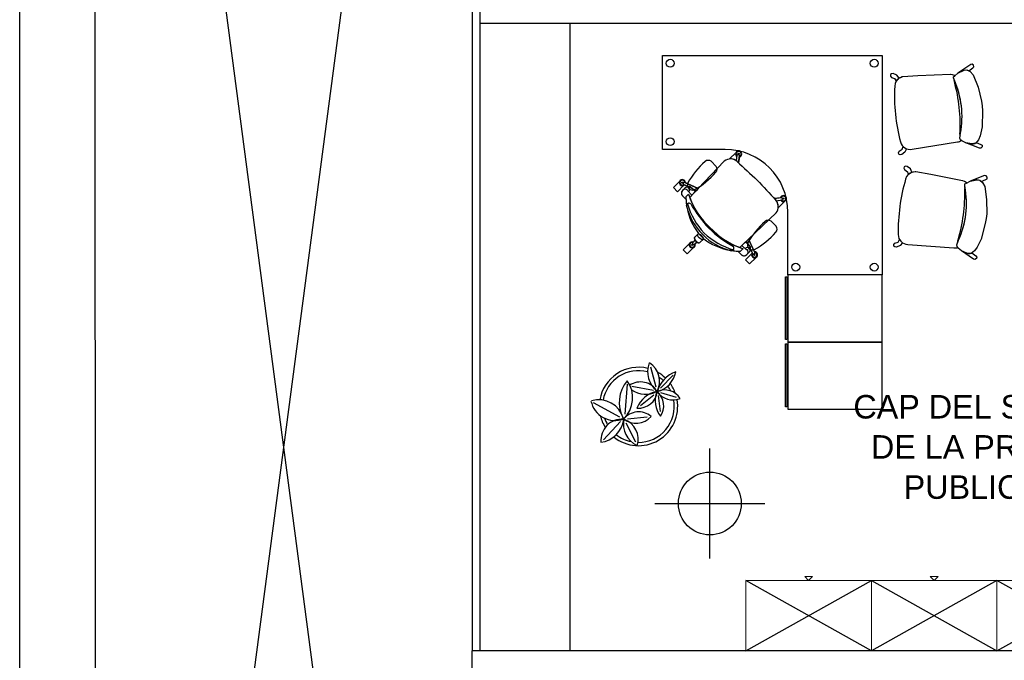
# Model space of a CAD drawing. Header units: metres. Extents: x -1 to 438, y -6 to 53.
# Tile 67 of 149: x 391.14 to 397.42, y 41.55 to 45.63. Entities that reach past the tile are written whole.
import ezdxf

# ---------------------------------------------------------------- set-up
doc = ezdxf.new("R2010")
doc.units = ezdxf.units.M
doc.linetypes.add('CONTINUA', pattern=[0])
for name, color, linetype, lineweight in [('PA MOBLES ACTUAL', 7, 'CONTINUA', 25), ('PA MURS ACTUAL', 7, 'CONTINUA', 25), ('PA TEXT ACTUAL', 7, 'CONTINUA', 25)]:
    doc.layers.add(name, color=color, linetype=linetype, lineweight=lineweight)
doc.styles.add('ARIAL', font='arial.ttf')

msp = doc.modelspace()

# ---------------------------------------------------------------- linework, layer by layer
at = {"layer": 'PA MOBLES ACTUAL', "color": 180, "transparency": 33554687}
for p, q in [((395.2396, 44.8068), (395.2396, 45.4068)), ((395.2396, 45.4068), (396.6396, 45.4068)), ((396.6396, 45.4068), (396.6396, 44.0068)), ((397.2044, 45.3496), (397.1223, 45.2944)), ((397.1223, 45.2944), (397.1629, 45.3128)), ((397.1223, 45.2944), (397.1613, 45.3128)), ((397.1613, 45.3128), (397.1719, 45.3139)), ((397.1629, 45.3128), (397.1808, 45.3138)), ((397.1719, 45.3139), (397.1821, 45.3137)), ((397.1808, 45.3138), (397.2017, 45.3037)), ((397.1821, 45.3137), (397.1919, 45.3092)), ((397.1919, 45.3092), (397.2182, 45.327)), ((397.2133, 45.3505), (397.2044, 45.3496)), ((397.2223, 45.3441), (397.2133, 45.3505)), ((397.2182, 45.327), (397.2244, 45.3346)), ((397.2244, 45.3346), (397.2223, 45.3441)), ((396.6933, 45.2845), (396.6929, 45.2748)), ((396.6929, 45.2748), (396.6995, 45.2669)), ((396.7002, 45.2901), (396.6933, 45.2845)), ((396.6995, 45.2669), (396.72, 45.2585)), ((396.7109, 45.2909), (396.7002, 45.2901)), ((396.7343, 45.2803), (396.7109, 45.2909)), ((396.72, 45.2585), (396.7298, 45.2425)), ((396.7298, 45.2425), (396.7384, 45.253)), ((396.7487, 45.2615), (396.7343, 45.2803)), ((396.7384, 45.253), (396.7443, 45.2582)), ((396.7443, 45.2582), (396.7487, 45.2615)), ((396.7575, 45.2644), (396.7533, 45.2641)), ((396.7687, 45.27), (396.7575, 45.2644)), ((396.8687, 45.2757), (396.773, 45.2709)), ((397.0757, 45.2853), (396.8687, 45.2757)), ((397.0889, 45.2825), (397.0774, 45.2855)), ((397.1009, 45.2788), (397.0889, 45.2825)), ((397.0943, 45.264), (397.0947, 45.2698)), ((397.0943, 45.264), (397.0947, 45.2698)), ((397.0984, 45.2522), (397.0943, 45.264)), ((397.0984, 45.2522), (397.0943, 45.264)), ((397.0947, 45.2698), (397.1034, 45.2763)), ((397.0947, 45.2698), (397.1034, 45.2763)), ((397.1023, 45.2797), (397.1009, 45.2788)), ((397.1034, 45.2763), (397.1223, 45.2944)), ((397.1034, 45.2763), (397.105, 45.2778)), ((397.2017, 45.3037), (397.221, 45.282)), ((397.221, 45.282), (397.2517, 45.2049)), ((397.2517, 45.2049), (397.2743, 45.1155)), ((397.2743, 45.1155), (397.2774, 45.0856)), ((397.2774, 45.0856), (397.2798, 45.0537)), ((397.2798, 45.0537), (397.2774, 44.9503)), ((397.2774, 44.9503), (397.2654, 44.8942)), ((397.1356, 44.8787), (397.1399, 44.9104)), ((397.1356, 44.8787), (397.1376, 44.8934)), ((397.1395, 44.8687), (397.1356, 44.8787)), ((397.1395, 44.8687), (397.1356, 44.8787)), ((397.1376, 44.8934), (397.1399, 44.9104)), ((397.144, 44.8651), (397.1395, 44.8687)), ((397.1488, 44.8612), (397.1395, 44.8687)), ((397.2539, 44.8684), (397.2372, 44.8468)), ((397.2654, 44.8942), (397.2539, 44.8684)), ((395.6396, 44.8068), (395.2396, 44.8068)), ((395.6397, 44.8068), (395.6396, 44.8068)), ((396.7488, 44.7956), (396.7672, 44.8081)), ((396.7672, 44.8081), (396.7735, 44.8258)), ((396.7735, 44.8258), (396.784, 44.8172)), ((396.784, 44.8172), (396.7908, 44.8134)), ((396.7958, 44.811), (396.7857, 44.7897)), ((396.7908, 44.8134), (396.7958, 44.811)), ((396.8316, 44.8082), (397.1207, 44.8555)), ((397.1737, 44.8487), (397.1488, 44.8612)), ((397.2113, 44.8422), (397.1737, 44.8487)), ((397.2611, 44.8147), (397.1737, 44.8487)), ((397.1737, 44.8487), (397.2113, 44.8417)), ((397.2372, 44.8468), (397.2113, 44.8422)), ((397.2113, 44.8417), (397.222, 44.8428)), ((397.222, 44.8428), (397.2319, 44.8451)), ((397.2319, 44.8451), (397.2405, 44.8515)), ((397.2405, 44.8515), (397.27, 44.8396)), ((397.2701, 44.8156), (397.2611, 44.8147)), ((397.27, 44.8396), (397.2776, 44.8335)), ((397.2776, 44.8237), (397.2701, 44.8156)), ((397.2776, 44.8335), (397.2776, 44.8237)), ((395.7113, 44.7343), (395.7169, 44.7699)), ((395.7295, 44.7706), (395.7199, 44.7719)), ((395.7291, 44.7785), (395.7225, 44.7794)), ((395.7258, 44.7212), (395.7317, 44.7678)), ((395.7308, 44.7604), (395.7258, 44.7212)), ((395.735, 44.762), (395.7304, 44.7575)), ((396.7441, 44.7865), (396.7488, 44.7956)), ((396.7465, 44.7771), (396.7441, 44.7865)), ((396.7543, 44.773), (396.7465, 44.7771)), ((396.765, 44.7744), (396.7543, 44.773)), ((396.7857, 44.7897), (396.765, 44.7744)), ((395.4675, 44.5577), (395.634, 44.7324)), ((395.5501, 44.7318), (395.5826, 44.6993)), ((395.7121, 44.7391), (395.7089, 44.736)), ((396.7814, 44.6969), (396.7787, 44.6875)), ((396.7787, 44.6875), (396.7832, 44.6783)), ((396.7894, 44.7007), (396.7814, 44.6969)), ((396.8, 44.699), (396.7894, 44.7007)), ((396.8202, 44.6831), (396.8, 44.699)), ((396.8298, 44.6615), (396.8202, 44.6831)), ((396.7832, 44.6783), (396.8012, 44.6653)), ((396.8012, 44.6653), (396.807, 44.6474)), ((396.807, 44.6474), (396.8178, 44.6557)), ((396.8178, 44.6557), (396.8247, 44.6593)), ((396.8247, 44.6593), (396.8298, 44.6615)), ((396.8391, 44.6622), (396.8349, 44.663)), ((396.8513, 44.665), (396.8391, 44.6622)), ((396.9498, 44.6471), (396.8556, 44.6649)), ((397.1533, 44.6078), (396.9498, 44.6471)), ((397.2934, 44.6401), (397.2007, 44.6057)), ((397.3023, 44.6389), (397.2934, 44.6401)), ((397.3016, 44.6149), (397.3094, 44.6208)), ((397.3096, 44.6306), (397.3023, 44.6389)), ((397.3094, 44.6208), (397.3096, 44.6306)), ((395.3763, 44.5785), (395.3357, 44.5379)), ((395.3835, 44.5607), (395.3686, 44.5463)), ((395.3686, 44.5463), (395.3835, 44.5607)), ((395.3762, 44.5964), (395.372, 44.5877)), ((395.4066, 44.5677), (395.3731, 44.5843)), ((395.4675, 44.5577), (395.3795, 44.5977)), ((395.4066, 44.5677), (395.3798, 44.5809)), ((395.4138, 44.5008), (395.4675, 44.5577)), ((397.1655, 44.602), (397.155, 44.6076)), ((397.1763, 44.5956), (397.1655, 44.602)), ((397.1664, 44.5828), (397.1681, 44.5883)), ((397.1664, 44.5828), (397.1681, 44.5883)), ((397.1676, 44.5703), (397.1664, 44.5828)), ((397.1676, 44.5703), (397.1664, 44.5828)), ((397.1681, 44.5883), (397.1781, 44.5926)), ((397.1681, 44.5883), (397.1781, 44.5926)), ((397.1778, 44.5961), (397.1763, 44.5956)), ((397.1781, 44.5926), (397.2007, 44.6057)), ((397.1781, 44.5926), (397.18, 44.5937)), ((397.2007, 44.6057), (397.2429, 44.6145)), ((397.2007, 44.6057), (397.2445, 44.6141)), ((397.2429, 44.6145), (397.2535, 44.6131)), ((397.2445, 44.6141), (397.2621, 44.6108)), ((397.2535, 44.6131), (397.2633, 44.6105)), ((397.2621, 44.6108), (397.28, 44.5961)), ((397.2633, 44.6105), (397.2718, 44.6038)), ((397.2718, 44.6038), (397.3016, 44.6149)), ((397.28, 44.5961), (397.2937, 44.5705)), ((397.2937, 44.5705), (397.3055, 44.4883)), ((395.3903, 44.489), (395.3741, 44.5059)), ((395.3903, 44.489), (395.3741, 44.5059)), ((395.3898, 44.506), (395.4063, 44.5225)), ((395.4063, 44.5225), (395.3898, 44.506)), ((395.3898, 44.506), (395.4063, 44.5225)), ((395.427, 44.5149), (395.3998, 44.5449)), ((395.953, 44.494), (395.9996, 44.4999)), ((395.9922, 44.499), (395.953, 44.494)), ((395.9939, 44.5031), (395.9893, 44.4986)), ((396.0024, 44.4976), (396.0037, 44.4881)), ((396.0103, 44.4972), (396.0112, 44.4906)), ((395.3969, 44.434), (395.3939, 44.4521)), ((395.3969, 44.434), (395.3939, 44.4521)), ((395.9661, 44.4795), (396.0017, 44.4851)), ((395.971, 44.4802), (395.9678, 44.4771)), ((397.3055, 44.4883), (397.3065, 44.3961)), ((395.7895, 44.2356), (395.9643, 44.4022)), ((395.9643, 44.4022), (395.7895, 44.2356)), ((396.0396, 44.0068), (396.0396, 44.4068)), ((396.0396, 44.4068), (396.0397, 44.4068)), ((397.3025, 44.3663), (397.2973, 44.3347)), ((397.3065, 44.3961), (397.3025, 44.3663)), ((395.9322, 44.3497), (395.9647, 44.3172)), ((397.2973, 44.3347), (397.2707, 44.2349)), ((395.445, 44.2466), (395.4695, 44.2711)), ((395.5029, 44.2376), (395.4695, 44.2711)), ((395.5029, 44.2376), (395.4695, 44.2711)), ((395.439, 44.1817), (395.3985, 44.1411)), ((395.4487, 44.2285), (395.4318, 44.211)), ((395.4387, 44.2006), (395.4319, 44.2075)), ((395.4598, 44.2174), (395.4423, 44.2005)), ((395.4784, 44.2132), (395.5029, 44.2376)), ((395.7326, 44.1819), (395.7895, 44.2356)), ((395.7895, 44.2356), (395.7326, 44.1819)), ((395.7467, 44.1952), (395.7767, 44.168)), ((395.7895, 44.2356), (395.8295, 44.1477)), ((396.7138, 44.2008), (396.7205, 44.2085)), ((396.7139, 44.1911), (396.7138, 44.2008)), ((396.7206, 44.1853), (396.7139, 44.1911)), ((396.7205, 44.2085), (396.7413, 44.2164)), ((396.7313, 44.1842), (396.7206, 44.1853)), ((396.755, 44.1942), (396.7313, 44.1842)), ((396.7413, 44.2164), (396.7516, 44.2321)), ((396.7516, 44.2321), (396.7599, 44.2213)), ((396.7699, 44.2125), (396.755, 44.1942)), ((396.7599, 44.2213), (396.7656, 44.216)), ((396.7656, 44.216), (396.7699, 44.2125)), ((396.8039, 44.2014), (397.0961, 44.1795)), ((397.1161, 44.1986), (397.1276, 44.2283)), ((397.1161, 44.1986), (397.1214, 44.2123)), ((397.1175, 44.1879), (397.1161, 44.1986)), ((397.1175, 44.1879), (397.1161, 44.1986)), ((397.121, 44.1833), (397.1175, 44.1879)), ((397.1248, 44.1784), (397.1175, 44.1879)), ((397.1214, 44.2123), (397.1276, 44.2283)), ((397.1461, 44.1604), (397.1248, 44.1784)), ((397.2458, 44.1831), (397.2286, 44.1608)), ((397.2707, 44.2349), (397.2458, 44.1831)), ((395.6839, 44.1621), (395.6658, 44.1651)), ((395.6839, 44.1621), (395.6658, 44.1651)), ((395.7208, 44.1585), (395.7377, 44.1423)), ((395.7208, 44.1585), (395.7377, 44.1423)), ((395.7378, 44.158), (395.7543, 44.1745)), ((395.7543, 44.1745), (395.7378, 44.158)), ((395.7543, 44.1745), (395.7378, 44.158)), ((395.7925, 44.1517), (395.7781, 44.1367)), ((395.7781, 44.1367), (395.7925, 44.1517)), ((395.7995, 44.1748), (395.8161, 44.1413)), ((395.7995, 44.1748), (395.8128, 44.148)), ((395.8282, 44.1444), (395.8195, 44.1402)), ((397.181, 44.1453), (397.1461, 44.1604)), ((397.223, 44.1068), (397.1461, 44.1604)), ((397.1461, 44.1604), (397.181, 44.1448)), ((397.2073, 44.1437), (397.181, 44.1453)), ((397.181, 44.1448), (397.1916, 44.1434)), ((397.1916, 44.1434), (397.2017, 44.1433)), ((397.2017, 44.1433), (397.2117, 44.1475)), ((397.2286, 44.1608), (397.2073, 44.1437)), ((397.2117, 44.1475), (397.2375, 44.129)), ((397.2375, 44.129), (397.2434, 44.1212)), ((397.2434, 44.1212), (397.2411, 44.1117)), ((397.2319, 44.1056), (397.223, 44.1068)), ((397.2411, 44.1117), (397.2319, 44.1056)), ((396.6396, 44.0068), (396.0396, 44.0068)), ((395.2, 43.2923), (395.1657, 43.4196)), ((395.2272, 43.2841), (395.3073, 43.3689)), ((395.0156, 43.3102), (395.0006, 43.1195)), ((395.1833, 43.2705), (395.045, 43.295)), ((395.1843, 43.2398), (395.1, 43.1716)), ((395.2127, 43.2376), (395.2251, 43.1359)), ((395.2278, 43.2568), (395.3269, 43.2279)), ((394.7981, 43.1926), (394.9673, 43.1024)), ((394.8653, 42.9559), (394.9724, 43.0714)), ((395.0696, 42.9399), (395.009, 43.061)), ((395.1428, 43.1008), (395.0179, 43.0875))]:
    msp.add_line(p, q, dxfattribs=at)
at = {"layer": 'PA MOBLES ACTUAL', "transparency": 33554687}
for p, q in [((396.5718, 41.6096), (395.7718, 42.0596)), ((395.7718, 41.6096), (396.5718, 42.0596)), ((397.3718, 42.0596), (396.5718, 41.6096)), ((396.5718, 42.0596), (397.3718, 41.6096)), ((398.1718, 41.6096), (397.3718, 42.0596)), ((397.3718, 41.6096), (398.1718, 42.0596))]:
    msp.add_line(p, q, dxfattribs=at)
at = {"layer": 'PA MOBLES ACTUAL', "color": 180, "transparency": 33554687}
for points in [[(395.6692, 44.7466), (395.6683, 44.7476), (395.7089, 44.7881)], [(395.6692, 44.7466), (395.6683, 44.7476), (395.7089, 44.7881)], [(395.4138, 44.5008), (395.4675, 44.5577), (395.634, 44.7324)], [(395.7113, 44.7343), (395.7121, 44.7391), (395.7089, 44.736)], [(395.3763, 44.5785), (395.3357, 44.5379), (395.3097, 44.564), (395.3502, 44.6046)], [(395.3357, 44.5379), (395.3097, 44.564), (395.3502, 44.6046)], [(395.3763, 44.5785), (395.3357, 44.5379), (395.3097, 44.564), (395.3502, 44.6046)], [(395.3863, 44.5946), (395.4675, 44.5577), (395.4545, 44.544), (395.4307, 44.5558), (395.4176, 44.5682)], [(395.4176, 44.5682), (395.4491, 44.5383), (395.4138, 44.5008)], [(395.9661, 44.4795), (395.971, 44.4802), (395.9678, 44.4771)], [(395.9785, 44.4374), (395.9794, 44.4365), (396.0199, 44.4771)], [(395.9785, 44.4374), (395.9794, 44.4365), (396.0199, 44.4771)], [(395.3985, 44.1411), (395.3724, 44.1672), (395.4129, 44.2077)], [(395.4369, 44.2164), (395.4487, 44.2285), (395.454, 44.2223), (395.4598, 44.2174), (395.4477, 44.2057)], [(395.8, 44.1858), (395.7701, 44.2173), (395.7326, 44.1819)], [(395.8264, 44.1545), (395.7895, 44.2356), (395.7758, 44.2227), (395.7876, 44.1989), (395.8, 44.1858)], [(395.8103, 44.1445), (395.7697, 44.1039), (395.7958, 44.0778), (395.8364, 44.1184)], [(395.8103, 44.1445), (395.7697, 44.1039), (395.7958, 44.0778), (395.8364, 44.1184)]]:
    msp.add_lwpolyline(points, dxfattribs=at)
for points in [[(395.4695, 44.2711), (395.445, 44.2466), (395.4434, 44.2419), (395.4451, 44.2352), (395.4488, 44.2287), (395.4537, 44.2228), (395.46, 44.2174), (395.4684, 44.2124), (395.474, 44.2116), (395.4784, 44.2132), (395.5029, 44.2376), (395.4695, 44.2711)], [(396.0327, 43.9948), (396.0327, 43.5945), (396.0238, 43.5945), (396.0238, 43.9948), (396.0327, 43.9948)], [(396.0396, 44.0068), (396.0396, 43.5788), (396.6396, 43.5788), (396.6396, 44.0068), (396.0396, 44.0068)], [(396.0327, 43.5668), (396.0327, 43.1665), (396.0238, 43.1665), (396.0238, 43.5668), (396.0327, 43.5668)], [(396.0396, 43.5788), (396.0396, 43.1508), (396.6396, 43.1508), (396.6396, 43.5788), (396.0396, 43.5788)]]:
    msp.add_lwpolyline(points, close=True, dxfattribs=at)
at = {"layer": 'PA MOBLES ACTUAL', "color": 180, "linetype": 'CONTINUA', "lineweight": 13, "transparency": 33554687}
for points in [[(395.7718, 42.0596), (396.5718, 42.0596), (396.5718, 41.6096), (395.7718, 41.6096), (395.7718, 42.0596)], [(396.1718, 42.0596), (396.1468, 42.0846), (396.1968, 42.0846), (396.1718, 42.0596)], [(396.5718, 42.0596), (397.3718, 42.0596), (397.3718, 41.6096), (396.5718, 41.6096), (396.5718, 42.0596)], [(396.9718, 42.0596), (396.9468, 42.0846), (396.9968, 42.0846), (396.9718, 42.0596)], [(397.3718, 42.0596), (398.1718, 42.0596), (398.1718, 41.6096), (397.3718, 41.6096), (397.3718, 42.0596)]]:
    msp.add_lwpolyline(points, close=True, dxfattribs=at)
at = {"layer": 'PA MOBLES ACTUAL', "color": 180, "transparency": 33554687}
for centre, radius in [((395.2896, 45.3568), 0.025), ((396.5896, 45.3568), 0.025), ((395.2896, 44.8568), 0.025), ((395.7258, 44.7789), 0.00353), ((395.3671, 44.5954), 0.00353), ((396.0107, 44.4939), 0.00353), ((395.4298, 44.1985), 0.00353), ((395.8272, 44.1353), 0.00353), ((396.0896, 44.0568), 0.025), ((396.5896, 44.0568), 0.025)]:
    msp.add_circle(centre, radius, dxfattribs=at)
for centre, radius, start, end in [((396.7832, 45.2086), 0.0631, 118.32476, 178.23215), ((396.7832, 45.2086), 0.0631, 99.34716, 103.28724), ((397.0815, 45.2469), 0.0388, 95.97684, 98.53887), ((396.5716, 45.0148), 0.5778, 23.99435, 24.25039), ((396.5716, 45.0148), 0.5778, 349.58475, 24.25039), ((397.1162, 45.2459), 0.0172, 166.88026, 201.89106), ((397.1162, 45.2459), 0.0172, 166.88026, 201.89106), ((396.5716, 45.0148), 0.5778, 349.58475, 23.99435), ((397.0815, 45.2469), 0.0388, 52.77398, 57.549), ((397.7661, 45.1512), 1.0477, 176.75298, 186.56841), ((396.1512, 44.9719), 0.9861, 5.93989, 15.74656), ((396.1512, 44.9719), 0.9861, 5.93989, 15.74656), ((396.1513, 44.9706), 0.9861, 356.21185, 6.01851), ((396.1513, 44.9706), 0.9861, 356.21185, 6.01851), ((397.7684, 45.1298), 1.0477, 185.39, 195.20542), ((397.1522, 44.9025), 0.0172, 170.06734, 211.97342), ((397.1522, 44.9025), 0.0172, 170.06734, 211.97342), ((395.6397, 44.4068), 0.4, 0, 90), ((396.8187, 44.87), 0.0631, 193.72625, 281.78585), ((397.1184, 44.8943), 0.0388, 273.41953, 311.21018), ((395.6738, 44.6845), 0.0623, 47.22045, 129.68323), ((395.6738, 44.6845), 0.0623, 47.22045, 129.68323), ((395.6738, 44.6845), 0.0623, 55.75994, 94.2331), ((395.7258, 44.7789), 0.0192, 285.10503, 238.69516), ((395.7258, 44.7789), 0.0192, 285.10503, 151.42642), ((395.7258, 44.7789), 0.0153, 291.27239, 232.5278), ((395.7192, 44.7698), 0.00224, 71.78114, 177.88998), ((395.7295, 44.7683), 0.00224, 345.91021, 92.01905), ((395.8453, 44.3475), 0.5072, 130.97593, 151.00769), ((395.5323, 44.7076), 0.0301, 53.6499, 130.5973), ((395.5584, 44.6815), 0.0301, 319.4027, 36.3501), ((395.6738, 44.6845), 0.0623, 46.7979, 53.08251), ((413.7024, 64.0239), 26.3771, 227.00868, 227.38659), ((413.7024, 64.0239), 26.3771, 227.00868, 227.38659), ((413.7024, 64.0239), 26.3771, 227.00967, 227.03735), ((395.1983, 44.9945), 0.5072, 298.99231, 319.02407), ((397.7929, 44.3154), 1.0477, 163.17381, 172.98924), ((396.8509, 44.6019), 0.0631, 104.74559, 164.65298), ((396.8509, 44.6019), 0.0631, 85.76799, 89.70807), ((395.3671, 44.5954), 0.0192, 357.80177, 311.3919), ((395.3671, 44.5954), 0.0192, 151.42642, 298.57358), ((395.3671, 44.5954), 0.0192, 357.80177, 151.42642), ((395.3671, 44.5954), 0.0153, 3.96913, 305.22454), ((395.3866, 44.5282), 0.0256, 72.83416, 240.73868), ((395.3739, 44.5864), 0.00224, 144.47788, 250.58672), ((395.3783, 44.5958), 0.00224, 58.60695, 164.71579), ((395.3671, 44.5954), 0.0192, 298.57358, 311.3919), ((395.4008, 44.5458), 0.0229, 78.44715, 139.29085), ((395.4012, 44.5437), 0.0245, 77.41335, 136.11176), ((395.4313, 44.5805), 0.0323, 156.58753, 293.41247), ((395.4123, 44.563), 0.00743, 44.45596, 141.26885), ((395.4123, 44.563), 0.00743, 44.45596, 141.26885), ((395.4123, 44.563), 0.00743, 44.45596, 140.44053), ((395.4019, 44.5557), 0.0129, 16.31968, 68.66101), ((395.3906, 44.5551), 0.024, 312.32314, 9.93887), ((415.2557, 62.4706), 26.3771, 222.61341, 222.99132), ((415.2557, 62.4706), 26.3771, 222.61341, 222.99132), ((396.5997, 44.4633), 0.5778, 336.00558, 10.67122), ((396.5997, 44.4633), 0.5778, 336.00558, 10.41518), ((397.1499, 44.5691), 0.0388, 82.39767, 84.9597), ((396.181, 44.5203), 0.9861, 352.36072, 2.16738), ((396.181, 44.5203), 0.9861, 352.36072, 2.16738), ((397.1834, 44.56), 0.0172, 153.30109, 188.31189), ((397.1834, 44.56), 0.0172, 153.30109, 188.31189), ((396.5997, 44.4633), 0.5778, 10.41518, 10.67122), ((397.1499, 44.5691), 0.0388, 39.19481, 43.96983), ((395.3866, 44.5282), 0.0256, 135, 240.73868), ((395.7833, 44.5084), 0.3935, 180.34305, 188.21827), ((395.7833, 44.5084), 0.3935, 180.34305, 182.8228), ((395.7833, 44.5084), 0.3935, 180.34305, 188.21827), ((395.3891, 44.5429), 0.0109, 10.13645, 62.21262), ((395.8732, 44.6713), 0.4901, 197.68519, 227.47674), ((395.8732, 44.6713), 0.4901, 197.68519, 200.36), ((395.8732, 44.6713), 0.4901, 197.68519, 200.36), ((395.8732, 44.6713), 0.4901, 200.36, 227.47674), ((395.8732, 44.6713), 0.4901, 200.36, 227.47674), ((415.2557, 62.4706), 26.3771, 222.96265, 222.99033), ((396.0107, 44.4939), 0.0192, 211.30484, 164.89497), ((396.0107, 44.4939), 0.0192, 298.57358, 164.89497), ((396.0107, 44.4939), 0.0153, 217.4722, 158.72761), ((396.0001, 44.4977), 0.00224, 357.98095, 104.08979), ((395.41, 44.4473), 0.0169, 53.29987, 182.16851), ((395.7608, 44.5362), 0.3784, 193.69188, 225.76905), ((395.7833, 44.5084), 0.3935, 190.89367, 217.09271), ((395.7833, 44.5084), 0.3935, 190.89367, 217.09271), ((395.41, 44.4473), 0.0169, 53.29987, 130.67641), ((395.8607, 44.6005), 0.4826, 196.91582, 222.60966), ((395.8607, 44.6005), 0.4826, 196.91582, 222.60966), ((396.1674, 44.8929), 0.8633, 210.03611, 222.99381), ((396.1674, 44.8929), 0.8633, 210.03611, 222.99381), ((395.9163, 44.442), 0.0623, 36.91749, 43.2021), ((395.9163, 44.442), 0.0623, 320.31677, 42.77955), ((395.9163, 44.442), 0.0623, 320.31677, 42.77955), ((395.9163, 44.442), 0.0623, 355.7669, 34.24006), ((396.0016, 44.4874), 0.00224, 272.11002, 18.21886), ((397.7901, 44.294), 1.0477, 171.81082, 181.62625), ((396.1808, 44.5189), 0.9861, 342.63268, 352.43934), ((396.1808, 44.5189), 0.9861, 342.63268, 352.43934), ((396.1247, 44.9356), 0.8633, 227.00619, 239.96389), ((396.1247, 44.9356), 0.8633, 227.00619, 239.96389), ((395.9032, 44.6414), 0.4901, 222.52326, 252.31481), ((395.9032, 44.6414), 0.4901, 222.52326, 249.64), ((395.9032, 44.6414), 0.4901, 222.52326, 249.64), ((396.2274, 43.9654), 0.5072, 130.97593, 151.00769), ((395.9144, 44.3255), 0.0301, 53.6499, 130.5973), ((395.9405, 44.2994), 0.0301, 319.4027, 36.3501), ((395.768, 44.529), 0.3784, 224.23095, 256.30812), ((395.8323, 44.6289), 0.4826, 227.39034, 253.08418), ((395.8323, 44.6289), 0.4826, 227.39034, 253.08418), ((395.5804, 44.6124), 0.5072, 298.99231, 319.02407), ((396.8059, 44.2644), 0.0631, 180.14708, 268.20668), ((395.4298, 44.1985), 0.0192, 68.20493, 21.79507), ((395.4298, 44.1985), 0.0192, 68.24027, 151.42642), ((395.4298, 44.1985), 0.0153, 74.3723, 15.6277), ((395.4332, 44.2093), 0.00224, 129.01012, 235.11896), ((395.4406, 44.2019), 0.00224, 214.88104, 320.98988), ((395.4298, 44.1985), 0.0192, 298.57358, 21.79507), ((395.7402, 44.5515), 0.3935, 232.90729, 259.10633), ((395.7402, 44.5515), 0.3935, 232.90729, 259.10633), ((395.6791, 44.1782), 0.0169, 267.83149, 36.70013), ((395.6791, 44.1782), 0.0169, 319.32359, 36.70013), ((395.9032, 44.6414), 0.4901, 249.64, 252.31481), ((395.9032, 44.6414), 0.4901, 249.64, 252.31481), ((395.787, 44.1588), 0.024, 80.06113, 137.67686), ((395.8134, 44.1984), 0.0323, 156.58753, 293.41247), ((395.7875, 44.17), 0.0129, 21.33899, 73.68032), ((395.7948, 44.1805), 0.00743, 308.73115, 45.54404), ((395.7948, 44.1805), 0.00743, 308.73115, 45.54404), ((395.7948, 44.1805), 0.00743, 309.55947, 45.54404), ((397.103, 44.2177), 0.0388, 259.84036, 297.631), ((397.1377, 44.2177), 0.0172, 156.48817, 198.39425), ((397.1377, 44.2177), 0.0172, 156.48817, 198.39425), ((395.7402, 44.5515), 0.3935, 261.78173, 269.65695), ((395.7402, 44.5515), 0.3935, 261.78173, 267.1772), ((395.7402, 44.5515), 0.3935, 267.1772, 269.65695), ((395.7402, 44.5515), 0.3935, 267.1772, 269.65695), ((395.76, 44.1548), 0.0256, 209.26132, 17.16584), ((395.76, 44.1548), 0.0256, 209.26132, 315), ((395.7748, 44.1573), 0.0109, 27.78738, 79.86355), ((395.7755, 44.1693), 0.0245, 313.88824, 12.58665), ((395.7776, 44.169), 0.0229, 310.70915, 11.55285), ((395.8272, 44.1353), 0.0192, 138.6081, 92.19823), ((395.8272, 44.1353), 0.0192, 138.6081, 151.42642), ((395.8272, 44.1353), 0.0153, 144.77546, 86.03087), ((395.8182, 44.142), 0.00224, 199.41328, 305.52212), ((395.8272, 44.1353), 0.0192, 298.57358, 92.19823), ((395.8276, 44.1465), 0.00224, 285.28421, 31.39305), ((395.3112, 43.3914), 0.1656, 160.89154, 229.90053), ((395.0807, 43.3284), 0.1411, 332.48778, 56.97622), ((395.0872, 43.1681), 0.25, 76.19145, 170.19165), ((395.0872, 43.1681), 0.2286, 75.16241, 169.91188), ((395.3866, 43.2128), 0.1869, 109.15795, 164.54829), ((395.1651, 43.4209), 0.1633, 284.941, 348.83552), ((395.0872, 43.1681), 0.25, 46.51055, 60.71334), ((395.1775, 43.1951), 0.2127, 139.69168, 209.10528), ((394.8632, 43.2238), 0.1871, 313.84947, 35.60707), ((395.1005, 43.2021), 0.1226, 30.64523, 124.70632), ((395.0872, 43.1681), 0.2286, 46.53402, 54.66309), ((395.0872, 43.1681), 0.2286, 25.60622, 35.07391), ((395.0872, 43.1681), 0.25, 19.35469, 35.99951), ((395.1327, 43.3964), 0.151, 233.73374, 298.70272), ((395.2348, 43.0998), 0.1673, 99.93518, 159.76807), ((395.0881, 43.2763), 0.1191, 265.03858, 354.00598), ((395.352, 43.2035), 0.1588, 158.37452, 217.99161), ((395.1352, 43.1722), 0.1132, 324.0564, 51.93528), ((395.3074, 43.3325), 0.1228, 214.7099, 291.67428), ((395.2545, 43.1588), 0.1149, 31.256, 113.90878), ((394.938, 43.2354), 0.1568, 192.10602, 290.17494), ((394.8317, 43.0442), 0.1668, 15.78169, 105.35067), ((395.0872, 43.1681), 0.25, 230.86778, 10.20874), ((395.0872, 43.1681), 0.2286, 269.30189, 10.49825), ((395.0882, 43.0123), 0.1215, 49.22123, 141.79424), ((395.0872, 43.1681), 0.25, 193.49277, 212.32518), ((394.8239, 43.1097), 0.1717, 277.98374, 352.08261), ((394.9838, 42.9519), 0.1359, 86.83395, 184.91946), ((395.0872, 43.1681), 0.2286, 199.04454, 210.82428), ((395.1426, 43.0561), 0.1511, 168.34425, 244.75748), ((395.0724, 43.1898), 0.1279, 232.25577, 318.03533), ((394.9504, 42.9588), 0.1353, 342.45884, 70.92396), ((395.0872, 43.1681), 0.2286, 231.75085, 258.36766)]:
    msp.add_arc(centre, radius, start, end, dxfattribs=at)
msp.add_ellipse((395.4616, 44.23), major_axis=(-0.0168, 0.0168), ratio=0.457927, start_param=0, end_param=3.141593, dxfattribs=at)
msp.add_ellipse((395.4822, 44.2505), major_axis=(-0.0168, 0.0168), ratio=0.457927, dxfattribs=at)
at = {"layer": 'PA MURS ACTUAL', "transparency": 33554687}
for p, q in [((391.1436, 12.8884), (391.1436, 52.7286)), ((391.6219, 52.0396), (391.6253, 33.7824)), ((394.0269, 51.3996), (394.0269, 41.6096)), ((394.0769, 51.3996), (394.0769, 41.6096)), ((400.2069, 45.6096), (394.0769, 45.6096)), ((394.6519, 41.6096), (394.6519, 45.6096)), ((394.0269, 41.4896), (394.0269, 41.6096)), ((402.2569, 41.6096), (394.0269, 41.6096))]:
    msp.add_line(p, q, dxfattribs=at)
at = {"layer": 'PA MURS ACTUAL', "color": 180, "linetype": 'CONTINUA', "transparency": 33554687}
for p, q in [((391.6219, 52.0396), (394.0269, 33.7824)), ((394.0269, 52.0396), (391.6253, 33.7824)), ((395.5419, 42.1996), (395.5419, 42.8996)), ((395.1919, 42.5496), (395.8919, 42.5496))]:
    msp.add_line(p, q, dxfattribs=at)
at = {"layer": 'PA MURS ACTUAL', "transparency": 33554687}
msp.add_circle((395.5419, 42.5496), 0.2, dxfattribs=at)

# ---------------------------------------------------------------- texts
at = {"layer": 'PA TEXT ACTUAL', "linetype": 'CONTINUA', "transparency": 33554687, "insert": (398.0419, 43.2414), "char_height": 0.15, "width": 3.307321, "attachment_point": 2, "line_spacing_factor": 1.024096, "style": 'ARIAL'}
msp.add_mtext("\\A1;{\\fArial|i0|b0;\\H0.150000;\\W0.982834;\\C180;CAP DEL SERVEI DEL BUTLLETÍ }\\P{\\fArial|i0|b0;\\H0.150000;\\W0.982834;\\C180;DE LA PROVÍNCIA I D'ALTRES }\\P{\\fArial|i0|b0;\\H0.150000;\\W0.982834;\\C180;PUBLICACIONS OFICIALS}\\P", dxfattribs=at)

doc.saveas('drawing.dxf')
